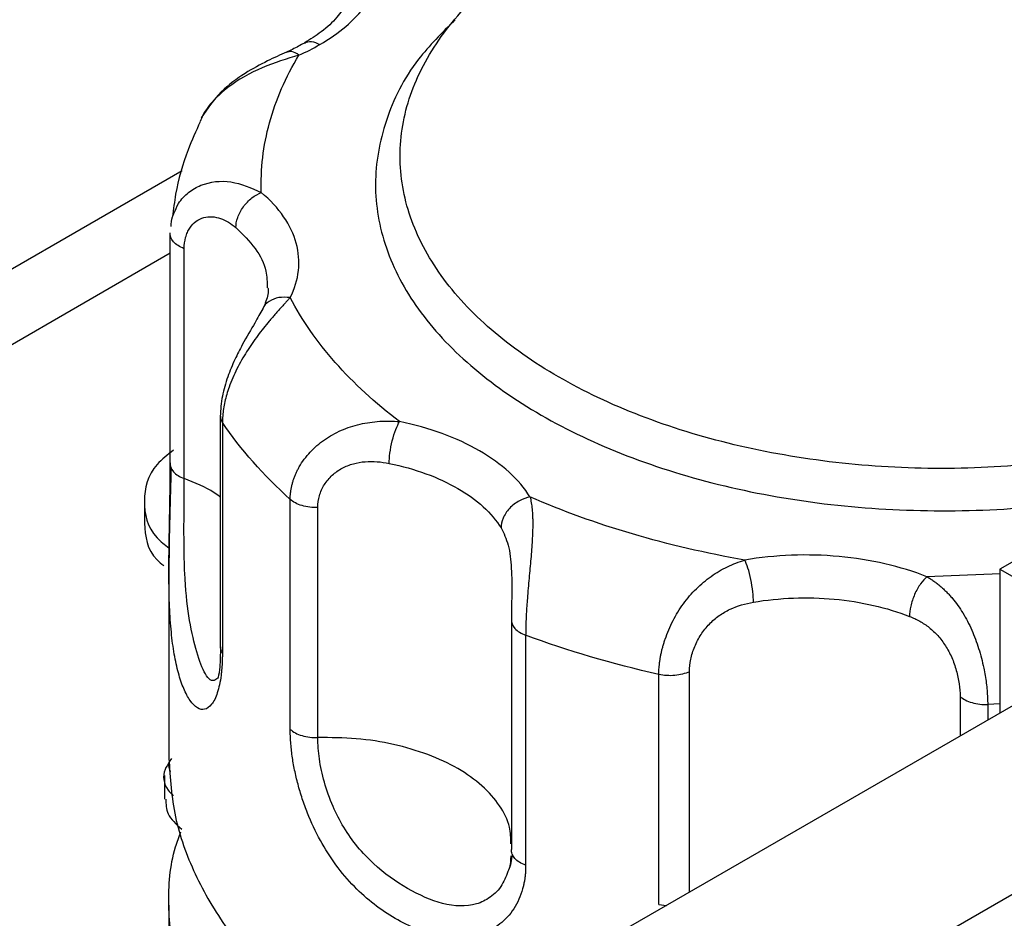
# Model space of a CAD drawing. Header units: inches. Extents: x 3 to 150, y 3 to 116.
# Tile 49 of 64: x 125.91 to 127.91, y 90.46 to 92.29. Entities that reach past the tile are written whole.
import ezdxf

# ---------------------------------------------------------------- set-up
doc = ezdxf.new("R2010")
doc.units = ezdxf.units.IN
doc.header["$LTSCALE"] = 14
doc.header["$MEASUREMENT"] = 0

msp = doc.modelspace()

# ---------------------------------------------------------------- linework, layer by layer
for p, q in [((129.3642, 92.0164), (127.9043, 91.1737)), ((126.2423, 91.9837), (123.3284, 90.3016)), ((126.218, 91.3901), (126.218, 91.8577)), ((123.6751, 90.3487), (126.218, 91.8167)), ((126.2463, 91.3577), (126.2463, 91.8253)), ((126.3196, 91.485), (126.3196, 91.0174)), ((126.3239, 91.4718), (126.3239, 91.0042)), ((126.1656, 91.3121), (126.1656, 91.2672)), ((126.4618, 90.848), (126.4618, 91.3155)), ((126.5177, 90.8313), (126.5177, 91.2989)), ((126.2153, 91.1819), (126.2152, 91.1713)), ((126.2152, 91.1719), (126.2152, 90.7887)), ((127.9043, 91.1737), (127.9043, 90.8812)), ((127.9043, 91.1737), (128.8455, 90.6304)), ((127.9048, 91.1642), (127.7561, 91.1584)), ((126.9116, 91.0715), (126.9116, 90.6039)), ((126.9404, 91.0393), (126.9404, 90.5717)), ((127.2111, 90.492), (127.2111, 90.9596)), ((127.2733, 90.5169), (127.2733, 90.9652)), ((127.8235, 90.9149), (127.8235, 90.8345)), ((127.9314, 90.8968), (127.1359, 90.4376)), ((127.9043, 90.9001), (127.8796, 90.8985)), ((127.8796, 90.8985), (127.8796, 90.8669)), ((126.2063, 90.7542), (126.2063, 90.706)), ((128.3265, 90.7413), (127.531, 90.2821)), ((126.2152, 90.4906), (126.2152, 90.4396)), ((127.2111, 90.492), (127.2264, 90.4899))]:
    msp.add_line(p, q)
for points, knots in [([(127.0074, 92.4625), (127.0583, 92.4919), (127.1142, 92.5184), (127.2339, 92.5646), (127.2977, 92.5842), (127.4308, 92.6161), (127.5, 92.6282), (127.6412, 92.6444), (127.7132, 92.6485), (127.8572, 92.6485), (127.9292, 92.6444), (128.0704, 92.6282), (128.1396, 92.6161), (128.2727, 92.5842), (128.3365, 92.5646), (128.4562, 92.5184), (128.5121, 92.4919), (128.6139, 92.4331), (128.6598, 92.4008), (128.7398, 92.3317), (128.7739, 92.2949), (128.829, 92.2181), (128.85, 92.1781), (128.8781, 92.0966), (128.8852, 92.055), (128.8852, 91.9719), (128.8781, 91.9303), (128.85, 91.8488), (128.829, 91.8089), (128.7739, 91.7321), (128.7398, 91.6952), (128.6598, 91.6261), (128.6139, 91.5938), (128.563, 91.5644)], [0, 0, 0, 0, 0.0625, 0.0625, 0.125, 0.125, 0.1875, 0.1875, 0.25, 0.25, 0.3125, 0.3125, 0.375, 0.375, 0.4375, 0.4375, 0.5, 0.5, 0.5625, 0.5625, 0.625, 0.625, 0.6875, 0.6875, 0.75, 0.75, 0.8125, 0.8125, 0.875, 0.875, 0.9375, 0.9375, 1, 1, 1, 1]), ([(128.563, 91.5644), (128.5121, 91.5351), (128.4562, 91.5086), (128.3365, 91.4624), (128.2727, 91.4427), (128.1396, 91.4109), (128.0704, 91.3988), (127.9292, 91.3825), (127.8572, 91.3785), (127.7132, 91.3785), (127.6412, 91.3825), (127.5, 91.3988), (127.4308, 91.4109), (127.2977, 91.4427), (127.2339, 91.4624), (127.1142, 91.5086), (127.0583, 91.5351), (126.9565, 91.5938), (126.9106, 91.6261), (126.8306, 91.6952), (126.7965, 91.7321), (126.7414, 91.8089), (126.7204, 91.8488), (126.6923, 91.9303), (126.6852, 91.9719), (126.6852, 92.055), (126.6923, 92.0966), (126.7204, 92.1781), (126.7414, 92.2181), (126.7965, 92.2949), (126.8306, 92.3317), (126.9106, 92.4008), (126.9565, 92.4331), (127.0074, 92.4625)], [0, 0, 0, 0, 0.0625, 0.0625, 0.125, 0.125, 0.1875, 0.1875, 0.25, 0.25, 0.3125, 0.3125, 0.375, 0.375, 0.4375, 0.4375, 0.5, 0.5, 0.5625, 0.5625, 0.625, 0.625, 0.6875, 0.6875, 0.75, 0.75, 0.8125, 0.8125, 0.875, 0.875, 0.9375, 0.9375, 1, 1, 1, 1]), ([(126.5219, 92.2403), (126.561, 92.2628), (126.5925, 92.2897), (126.6362, 92.3482), (126.6483, 92.3799), (126.6499, 92.4117)], [0, 0, 0, 0, 0.5, 0.5, 1, 1, 1, 1]), ([(126.5875, 92.3638), (126.5871, 92.3595), (126.5858, 92.3465), (126.5777, 92.3242), (126.5577, 92.2951), (126.529, 92.2675), (126.5025, 92.2508), (126.4907, 92.2434)], [0, 0, 0, 0, 0.1158511, 0.352436, 0.5730316, 0.8084384, 1, 1, 1, 1]), ([(126.7967, 92.2903), (126.7704, 92.2641), (126.7063, 92.2003), (126.6509, 92.0864), (126.6275, 91.9564), (126.6501, 91.8259), (126.7159, 91.7006), (126.8228, 91.5851), (126.9668, 91.4839), (127.1422, 91.4007), (127.3422, 91.339), (127.5595, 91.3009), (127.7849, 91.2886), (127.998, 91.2987), (128.1274, 91.3244), (128.1855, 91.336)], [0, 0, 0, 0, 0.055634, 0.135559, 0.215483, 0.295408, 0.375332, 0.455257, 0.535181, 0.615106, 0.69503, 0.774955, 0.854879, 0.934804, 1, 1, 1, 1]), ([(126.4907, 92.2434), (126.4827, 92.239), (126.4711, 92.2326), (126.4583, 92.2267), (126.4542, 92.2249)], [0, 0, 0, 0, 0.6856182, 1, 1, 1, 1]), ([(126.4907, 92.2434), (126.4948, 92.2458), (126.4997, 92.2467), (126.5104, 92.2457), (126.5161, 92.2436), (126.5219, 92.2403)], [0, 0, 0, 0, 0.5, 0.5, 1, 1, 1, 1]), ([(126.4796, 92.2188), (126.4547, 92.2112), (126.4049, 92.1959), (126.3436, 92.1623), (126.3055, 92.1272), (126.2864, 92.1035), (126.2803, 92.0881), (126.2785, 92.0836)], [0, 0, 0, 0, 0.312095, 0.623682, 0.777654, 0.936419, 1, 1, 1, 1]), ([(126.4543, 92.2249), (126.4415, 92.2192), (126.4145, 92.2071), (126.3678, 92.1816), (126.3167, 92.1446), (126.2934, 92.1096), (126.2811, 92.0911)], [0, 0, 0, 0, 0.206255, 0.437275, 0.701325, 1, 1, 1, 1]), ([(126.403, 91.9395), (126.4013, 91.9869), (126.4069, 92.0344), (126.4326, 92.128), (126.4526, 92.1741), (126.4796, 92.2188)], [0, 0, 0, 0, 0.5, 0.5, 1, 1, 1, 1]), ([(126.4796, 92.2188), (126.4746, 92.222), (126.4652, 92.2278), (126.4578, 92.2255), (126.4545, 92.2244)], [0, 0, 0, 0, 0.539414, 1, 1, 1, 1]), ([(126.2789, 92.0835), (126.2703, 92.0645), (126.2485, 92.0167), (126.2299, 91.9517), (126.2245, 91.9056), (126.2227, 91.8905)], [0, 0, 0, 0, 0.305678, 0.771449, 1, 1, 1, 1]), ([(126.2255, 91.8966), (126.2283, 91.9037), (126.2349, 91.9206), (126.254, 91.9404), (126.2882, 91.9604), (126.3419, 91.9667), (126.3826, 91.9486), (126.403, 91.9395)], [0, 0, 0, 0, 0.110913, 0.261532, 0.407614, 0.703575, 1, 1, 1, 1]), ([(126.3514, 91.8681), (126.3514, 91.8741), (126.3525, 91.8811), (126.3575, 91.8956), (126.3615, 91.9032), (126.3716, 91.9172), (126.3777, 91.9235), (126.3904, 91.9334), (126.3969, 91.9371), (126.403, 91.9395)], [0, 0, 0, 0, 0.25, 0.25, 0.5, 0.5, 0.75, 0.75, 1, 1, 1, 1]), ([(126.4617, 91.7257), (126.4708, 91.7436), (126.4764, 91.7621), (126.4806, 91.7993), (126.4791, 91.818), (126.469, 91.8548), (126.4604, 91.8729), (126.4365, 91.9076), (126.4212, 91.9241), (126.403, 91.9395)], [0, 0, 0, 0, 0.25, 0.25, 0.5, 0.5, 0.75, 0.75, 1, 1, 1, 1]), ([(126.2197, 91.8701), (126.22, 91.877), (126.2204, 91.8866), (126.2244, 91.8944), (126.2255, 91.8966)], [0, 0, 0, 0, 0.718364, 1, 1, 1, 1]), ([(126.2463, 91.8253), (126.2463, 91.8335), (126.2473, 91.8412), (126.2502, 91.8518), (126.2514, 91.8552), (126.2542, 91.8616), (126.2558, 91.8645), (126.2612, 91.8728), (126.2656, 91.8774), (126.2752, 91.8845), (126.2805, 91.887), (126.2916, 91.89), (126.2973, 91.8906), (126.3088, 91.8898), (126.3145, 91.8886), (126.3312, 91.8828), (126.3418, 91.8763), (126.3514, 91.8681)], [0, 0, 0, 0, 0.125, 0.125, 0.1875, 0.1875, 0.25, 0.25, 0.375, 0.375, 0.5, 0.5, 0.625, 0.625, 0.75, 0.75, 1, 1, 1, 1]), ([(126.2463, 91.8253), (126.2371, 91.8288), (126.2296, 91.8336), (126.2197, 91.845), (126.2174, 91.8514), (126.218, 91.8577)], [0, 0, 0, 0, 0.5, 0.5, 1, 1, 1, 1]), ([(126.3514, 91.8681), (126.3655, 91.8544), (126.3935, 91.8268), (126.4144, 91.7845), (126.4149, 91.7572), (126.415, 91.7458)], [0, 0, 0, 0, 0.36906, 0.73812, 1, 1, 1, 1]), ([(126.4164, 91.746), (126.4166, 91.7449), (126.418, 91.7345), (126.414, 91.7207), (126.4078, 91.7069), (126.406, 91.703)], [0, 0, 0, 0, 0.0829399, 0.7393314, 1, 1, 1, 1]), ([(126.4617, 91.7257), (126.4601, 91.724), (126.4569, 91.7205), (126.4519, 91.715), (126.4468, 91.7094), (126.4415, 91.7036), (126.4361, 91.6975), (126.4305, 91.6912), (126.4248, 91.6847), (126.4134, 91.6712), (126.3957, 91.6493), (126.373, 91.6166), (126.3527, 91.581), (126.3398, 91.5513), (126.3326, 91.529), (126.3288, 91.5143), (126.326, 91.4998), (126.3243, 91.4855), (126.324, 91.4764), (126.3239, 91.4718)], [0, 0, 0, 0, 0.031071, 0.062154, 0.093269, 0.124432, 0.155662, 0.186976, 0.218392, 0.249927, 0.373946, 0.499658, 0.622463, 0.74909, 0.798542, 0.848297, 0.898417, 0.948964, 1, 1, 1, 1]), ([(126.4617, 91.7257), (126.4538, 91.7263), (126.438, 91.7275), (126.4188, 91.7187), (126.4077, 91.7097), (126.4062, 91.7032), (126.4061, 91.7031)], [0, 0, 0, 0, 0.330296, 0.660591, 0.990887, 1, 1, 1, 1]), ([(126.6841, 91.4737), (126.6344, 91.5115), (126.5906, 91.5518), (126.5161, 91.6362), (126.4854, 91.6803), (126.4617, 91.7257)], [0, 0, 0, 0, 0.5, 0.5, 1, 1, 1, 1]), ([(126.406, 91.703), (126.401, 91.6939), (126.3901, 91.6742), (126.3681, 91.6375), (126.3485, 91.5993), (126.3338, 91.5639), (126.3221, 91.5241), (126.3204, 91.4981), (126.3196, 91.4846)], [0, 0, 0, 0, 0.1889369, 0.4098126, 0.5374985, 0.6782194, 0.8328556, 1, 1, 1, 1]), ([(126.3201, 91.4846), (126.32, 91.4834), (126.3196, 91.479), (126.3221, 91.4748), (126.3239, 91.4718)], [0, 0, 0, 0, 0.275736, 1, 1, 1, 1]), ([(126.4618, 91.3155), (126.4619, 91.3178), (126.4619, 91.3223), (126.4625, 91.3291), (126.4635, 91.3359), (126.4648, 91.3427), (126.4665, 91.3494), (126.4686, 91.356), (126.471, 91.3626), (126.4737, 91.3691), (126.4768, 91.3755), (126.4848, 91.3904), (126.5012, 91.4124), (126.5306, 91.4378), (126.5651, 91.4571), (126.5971, 91.4675), (126.6236, 91.4725), (126.6437, 91.4745), (126.6639, 91.475), (126.6774, 91.4742), (126.6841, 91.4737)], [0, 0, 0, 0, 0.025512, 0.050896, 0.076158, 0.101307, 0.12635, 0.151295, 0.17615, 0.200922, 0.225619, 0.250249, 0.376893, 0.499722, 0.625604, 0.749796, 0.812812, 0.875424, 0.937772, 1, 1, 1, 1]), ([(126.6631, 91.3887), (126.6631, 91.3947), (126.6635, 91.4019), (126.6656, 91.4178), (126.6672, 91.4265), (126.6713, 91.4431), (126.6737, 91.451), (126.6789, 91.4643), (126.6816, 91.4697), (126.6841, 91.4737)], [0, 0, 0, 0, 0.25, 0.25, 0.5, 0.5, 0.75, 0.75, 1, 1, 1, 1]), ([(126.9492, 91.3206), (126.9384, 91.3382), (126.9242, 91.3551), (126.8896, 91.3866), (126.8693, 91.4012), (126.8237, 91.4276), (126.7983, 91.4393), (126.7437, 91.4593), (126.7145, 91.4675), (126.6841, 91.4737)], [0, 0, 0, 0, 0.25, 0.25, 0.5, 0.5, 0.75, 0.75, 1, 1, 1, 1]), ([(126.2247, 91.4157), (126.2126, 91.4063), (126.1738, 91.3764), (126.1603, 91.3122), (126.172, 91.2508), (126.2069, 91.2233), (126.2155, 91.2165)], [0, 0, 0, 0, 0.163703, 0.522467, 0.881231, 1, 1, 1, 1]), ([(126.3239, 91.0042), (126.3239, 91.0014), (126.3239, 90.9958), (126.3236, 90.9878), (126.3233, 90.9799), (126.3228, 90.9724), (126.3221, 90.9651), (126.3207, 90.9533), (126.3182, 90.9382), (126.3138, 90.9218), (126.3084, 90.9084), (126.3001, 90.895), (126.2881, 90.8866), (126.2729, 90.8897), (126.2581, 90.9047), (126.245, 90.9296), (126.2341, 90.9617), (126.2257, 91), (126.2197, 91.0449), (126.2162, 91.0959), (126.215, 91.153), (126.2153, 91.2036), (126.216, 91.2449), (126.2166, 91.2758), (126.2171, 91.3062), (126.2176, 91.3307), (126.2178, 91.3498), (126.2179, 91.3637), (126.218, 91.3772), (126.218, 91.3858), (126.218, 91.3901)], [0, 0, 0, 0, 0.010442, 0.020855, 0.031253, 0.041655, 0.052075, 0.06253, 0.093837, 0.125223, 0.156436, 0.187819, 0.250208, 0.31137, 0.37543, 0.437706, 0.499978, 0.562425, 0.624444, 0.688377, 0.749424, 0.811918, 0.843293, 0.874502, 0.905753, 0.93693, 0.952733, 0.968475, 0.984212, 1, 1, 1, 1]), ([(126.218, 91.3901), (126.2174, 91.3838), (126.2197, 91.3774), (126.2296, 91.3661), (126.2371, 91.3612), (126.2463, 91.3577)], [0, 0, 0, 0, 0.5, 0.5, 1, 1, 1, 1]), ([(126.5177, 91.2989), (126.5177, 91.3071), (126.5189, 91.3152), (126.5224, 91.327), (126.5238, 91.3309), (126.5272, 91.3384), (126.5292, 91.3421), (126.5357, 91.3525), (126.5411, 91.359), (126.5533, 91.3702), (126.5601, 91.375), (126.5746, 91.3828), (126.5822, 91.3858), (126.5981, 91.3902), (126.6062, 91.3916), (126.6306, 91.3935), (126.647, 91.392), (126.6631, 91.3887)], [0, 0, 0, 0, 0.125, 0.125, 0.1875, 0.1875, 0.25, 0.25, 0.375, 0.375, 0.5, 0.5, 0.625, 0.625, 0.75, 0.75, 1, 1, 1, 1]), ([(126.6631, 91.3887), (126.7152, 91.378), (126.7632, 91.3605), (126.8415, 91.3153), (126.8718, 91.2876), (126.8904, 91.2575)], [0, 0, 0, 0, 0.5, 0.5, 1, 1, 1, 1]), ([(126.2195, 91.3798), (126.2192, 91.3653), (126.2184, 91.336), (126.217, 91.2839), (126.2157, 91.2317), (126.2154, 91.1974), (126.2153, 91.1819)], [0, 0, 0, 0, 0.2556551, 0.5139178, 0.7793341, 1, 1, 1, 1]), ([(126.3145, 90.9526), (126.312, 90.9504), (126.3028, 90.9425), (126.2861, 90.9608), (126.2699, 91.0096), (126.2547, 91.075), (126.2476, 91.1474), (126.2459, 91.2134), (126.2458, 91.2642), (126.2462, 91.3145), (126.2463, 91.3433), (126.2463, 91.3577)], [0, 0, 0, 0, 0.057763, 0.214622, 0.371118, 0.527817, 0.685004, 0.759809, 0.842423, 0.921324, 1, 1, 1, 1]), ([(126.3196, 91.3204), (126.3156, 91.3234), (126.2955, 91.3383), (126.2682, 91.3491), (126.2463, 91.3577)], [0, 0, 0, 0, 0.200809, 1, 1, 1, 1]), ([(126.5177, 91.2989), (126.5068, 91.2986), (126.4957, 91.3), (126.4761, 91.3058), (126.4677, 91.3102), (126.4618, 91.3155)], [0, 0, 0, 0, 0.5, 0.5, 1, 1, 1, 1]), ([(126.9492, 91.3206), (126.9423, 91.3192), (126.9348, 91.3166), (126.9203, 91.3086), (126.9134, 91.3033), (126.9019, 91.291), (126.8974, 91.284), (126.8916, 91.2703), (126.8904, 91.2635), (126.8904, 91.2575)], [0, 0, 0, 0, 0.25, 0.25, 0.5, 0.5, 0.75, 0.75, 1, 1, 1, 1]), ([(126.9492, 91.3206), (126.9497, 91.3187), (126.9507, 91.3148), (126.9518, 91.3086), (126.9528, 91.3022), (126.9536, 91.2955), (126.9541, 91.2886), (126.9545, 91.2813), (126.9548, 91.2737), (126.9549, 91.2582), (126.954, 91.2327), (126.9511, 91.1953), (126.9473, 91.1551), (126.9444, 91.1225), (126.9426, 91.0985), (126.9417, 91.0829), (126.941, 91.0678), (126.9405, 91.0531), (126.9405, 91.0439), (126.9404, 91.0393)], [0, 0, 0, 0, 0.031071, 0.062154, 0.093269, 0.124432, 0.155662, 0.186976, 0.218392, 0.249927, 0.373946, 0.499658, 0.622463, 0.74909, 0.798542, 0.848297, 0.898417, 0.948964, 1, 1, 1, 1]), ([(127.3857, 91.1923), (127.3071, 91.2059), (127.2307, 91.2237), (127.0844, 91.2667), (127.0146, 91.292), (126.9492, 91.3206)], [0, 0, 0, 0, 0.5, 0.5, 1, 1, 1, 1]), ([(126.1656, 91.2672), (126.1674, 91.2407), (126.1696, 91.2094), (126.2, 91.1848), (126.2046, 91.181)], [0, 0, 0, 0, 0.8460863, 1, 1, 1, 1]), ([(126.8904, 91.2575), (126.8958, 91.2467), (126.904, 91.2304), (126.9093, 91.2006), (126.9115, 91.1754), (126.9122, 91.1533), (126.9121, 91.14), (126.9121, 91.1357)], [0, 0, 0, 0, 0.364369, 0.552368, 0.731091, 0.913531, 1, 1, 1, 1]), ([(127.2111, 90.9596), (127.2111, 90.9619), (127.2112, 90.9665), (127.2116, 90.9735), (127.2123, 90.9806), (127.2132, 90.9877), (127.2144, 90.995), (127.2158, 91.0023), (127.2175, 91.0096), (127.2194, 91.0169), (127.2216, 91.0243), (127.2273, 91.0418), (127.2389, 91.0691), (127.2605, 91.1041), (127.2867, 91.1347), (127.312, 91.1559), (127.3336, 91.1699), (127.3505, 91.1789), (127.3678, 91.1864), (127.3798, 91.1903), (127.3857, 91.1923)], [0, 0, 0, 0, 0.025512, 0.050896, 0.076158, 0.101307, 0.12635, 0.151295, 0.17615, 0.200922, 0.225619, 0.250249, 0.376893, 0.499722, 0.625604, 0.749796, 0.812812, 0.875424, 0.937772, 1, 1, 1, 1]), ([(127.7561, 91.1584), (127.7295, 91.1689), (127.7008, 91.1777), (127.6408, 91.1915), (127.6094, 91.1965), (127.5456, 91.2023), (127.5132, 91.2032), (127.4487, 91.2008), (127.4167, 91.1975), (127.3857, 91.1923)], [0, 0, 0, 0, 0.25, 0.25, 0.5, 0.5, 0.75, 0.75, 1, 1, 1, 1]), ([(127.4033, 91.1066), (127.4033, 91.1126), (127.403, 91.1199), (127.4012, 91.1358), (127.3999, 91.1445), (127.3965, 91.1612), (127.3944, 91.1692), (127.39, 91.1827), (127.3878, 91.1882), (127.3857, 91.1923)], [0, 0, 0, 0, 0.25, 0.25, 0.5, 0.5, 0.75, 0.75, 1, 1, 1, 1]), ([(127.7561, 91.1584), (127.752, 91.1549), (127.7475, 91.15), (127.7388, 91.1377), (127.7346, 91.1303), (127.7277, 91.1145), (127.725, 91.1062), (127.7216, 91.0907), (127.7208, 91.0836), (127.7208, 91.0776)], [0, 0, 0, 0, 0.25, 0.25, 0.5, 0.5, 0.75, 0.75, 1, 1, 1, 1]), ([(127.7561, 91.1584), (127.7585, 91.157), (127.7632, 91.1541), (127.77, 91.1495), (127.7767, 91.1445), (127.7833, 91.1392), (127.7897, 91.1335), (127.7959, 91.1275), (127.802, 91.1211), (127.8136, 91.1078), (127.8298, 91.0852), (127.8477, 91.0506), (127.862, 91.0124), (127.8701, 90.9807), (127.8745, 90.9572), (127.8768, 90.9419), (127.8784, 90.9269), (127.8794, 90.9123), (127.8796, 90.9031), (127.8796, 90.8985)], [0, 0, 0, 0, 0.031071, 0.062154, 0.093269, 0.124432, 0.155662, 0.186976, 0.218392, 0.249927, 0.373946, 0.499658, 0.622463, 0.74909, 0.798542, 0.848297, 0.898417, 0.948964, 1, 1, 1, 1]), ([(126.9121, 91.1357), (126.9121, 91.1309), (126.9121, 91.1171), (126.9117, 91.0948), (126.9117, 91.0793), (126.9116, 91.0715)], [0, 0, 0, 0, 0.208661, 0.604888, 1, 1, 1, 1]), ([(127.4033, 91.1066), (127.4565, 91.1156), (127.5131, 91.1177), (127.6224, 91.1077), (127.6751, 91.0956), (127.7208, 91.0776)], [0, 0, 0, 0, 0.5, 0.5, 1, 1, 1, 1]), ([(127.2733, 90.9652), (127.2733, 90.9734), (127.2742, 90.9818), (127.2769, 90.9948), (127.278, 90.9992), (127.2807, 91.0078), (127.2822, 91.0121), (127.2875, 91.0248), (127.2919, 91.0331), (127.3019, 91.0484), (127.3076, 91.0556), (127.32, 91.0685), (127.3267, 91.0742), (127.3409, 91.0842), (127.3483, 91.0885), (127.371, 91.0993), (127.387, 91.1038), (127.4033, 91.1066)], [0, 0, 0, 0, 0.125, 0.125, 0.1875, 0.1875, 0.25, 0.25, 0.375, 0.375, 0.5, 0.5, 0.625, 0.625, 0.75, 0.75, 1, 1, 1, 1]), ([(126.9116, 91.0715), (126.9111, 91.0655), (126.9133, 91.0589), (126.9236, 91.0474), (126.9316, 91.0425), (126.9404, 91.0393)], [0, 0, 0, 0, 0.5, 0.5, 1, 1, 1, 1]), ([(127.7208, 91.0776), (127.7278, 91.0748), (127.7347, 91.0716), (127.748, 91.0642), (127.7545, 91.0599), (127.7668, 91.0502), (127.7727, 91.0447), (127.7838, 91.0324), (127.789, 91.0255), (127.7985, 91.0107), (127.8027, 91.0027), (127.8102, 90.9856), (127.8133, 90.9769), (127.8183, 90.9589), (127.8203, 90.9496), (127.8228, 90.9318), (127.8235, 90.9231), (127.8235, 90.9149)], [0, 0, 0, 0, 0.125, 0.125, 0.25, 0.25, 0.375, 0.375, 0.5, 0.5, 0.625, 0.625, 0.75, 0.75, 0.875, 0.875, 1, 1, 1, 1]), ([(126.3197, 91.02), (126.3198, 91.0098), (126.3199, 90.9898), (126.3178, 90.9615), (126.3155, 90.9552), (126.3139, 90.951)], [0, 0, 0, 0, 0.259899, 0.513043, 1, 1, 1, 1]), ([(126.3239, 91.0042), (126.3221, 91.0072), (126.3195, 91.0116), (126.32, 91.0161), (126.3201, 91.0174)], [0, 0, 0, 0, 0.704297, 1, 1, 1, 1]), ([(127.2733, 90.9652), (127.2647, 90.9612), (127.2543, 90.9585), (127.2326, 90.9566), (127.2213, 90.9573), (127.2111, 90.9596)], [0, 0, 0, 0, 0.5, 0.5, 1, 1, 1, 1]), ([(127.8235, 90.9149), (127.8292, 90.9098), (127.8377, 90.9052), (127.8578, 90.8994), (127.8692, 90.8981), (127.8796, 90.8985)], [0, 0, 0, 0, 0.5, 0.5, 1, 1, 1, 1]), ([(126.9404, 90.5717), (126.9404, 90.5689), (126.9403, 90.5633), (126.9398, 90.555), (126.939, 90.547), (126.9378, 90.5391), (126.9362, 90.5314), (126.9331, 90.5188), (126.9272, 90.5021), (126.9167, 90.4829), (126.9037, 90.466), (126.8832, 90.4472), (126.8526, 90.4309), (126.8102, 90.4231), (126.7651, 90.427), (126.7193, 90.4408), (126.6747, 90.4625), (126.632, 90.4912), (126.5913, 90.5273), (126.5543, 90.5708), (126.522, 90.6216), (126.5002, 90.6681), (126.4861, 90.7069), (126.4773, 90.7363), (126.4705, 90.7654), (126.4663, 90.7893), (126.464, 90.8079), (126.4628, 90.8217), (126.462, 90.8351), (126.4619, 90.8437), (126.4618, 90.848)], [0, 0, 0, 0, 0.010442, 0.020855, 0.031253, 0.041655, 0.052075, 0.06253, 0.093837, 0.125223, 0.156436, 0.187819, 0.250208, 0.31137, 0.37543, 0.437706, 0.499978, 0.562425, 0.624444, 0.688377, 0.749424, 0.811918, 0.843293, 0.874502, 0.905753, 0.93693, 0.952733, 0.968475, 0.984212, 1, 1, 1, 1]), ([(126.4618, 90.848), (126.4677, 90.8426), (126.4761, 90.8382), (126.4957, 90.8324), (126.5068, 90.831), (126.5177, 90.8313)], [0, 0, 0, 0, 0.5, 0.5, 1, 1, 1, 1]), ([(126.9106, 90.6151), (126.9103, 90.6265), (126.9097, 90.653), (126.8894, 90.6933), (126.854, 90.7339), (126.8042, 90.7693), (126.7429, 90.798), (126.6726, 90.8186), (126.5964, 90.8309), (126.544, 90.8312), (126.5177, 90.8313)], [0, 0, 0, 0, 0.097126, 0.226108, 0.35509, 0.484072, 0.613054, 0.742036, 0.871018, 1, 1, 1, 1]), ([(126.906, 90.5633), (126.902, 90.5523), (126.8935, 90.5294), (126.87, 90.5057), (126.8306, 90.4863), (126.7716, 90.489), (126.7002, 90.522), (126.6295, 90.5711), (126.5779, 90.6325), (126.5471, 90.6925), (126.5303, 90.7401), (126.5197, 90.7885), (126.5184, 90.8171), (126.5177, 90.8313)], [0, 0, 0, 0, 0.064075, 0.134583, 0.198415, 0.331859, 0.464994, 0.598302, 0.732025, 0.795663, 0.865945, 0.933068, 1, 1, 1, 1]), ([(126.2183, 90.7612), (126.2162, 90.7673), (126.2128, 90.7768), (126.2189, 90.7857), (126.2212, 90.789)], [0, 0, 0, 0, 0.63594, 1, 1, 1, 1]), ([(126.2152, 90.7887), (126.2178, 90.7491), (126.223, 90.67), (126.2647, 90.5534), (126.3304, 90.4408), (126.4217, 90.3342), (126.5358, 90.2351), (126.6727, 90.1467), (126.7814, 90.0876), (126.848, 90.0624), (126.8573, 90.0588)], [0, 0, 0, 0, 0.139599, 0.279198, 0.418797, 0.558396, 0.697995, 0.837593, 0.977192, 1, 1, 1, 1]), ([(126.216, 90.7817), (126.2128, 90.7767), (126.2013, 90.7585), (126.2046, 90.7328), (126.2201, 90.7169), (126.2238, 90.7131)], [0, 0, 0, 0, 0.225703, 0.817717, 1, 1, 1, 1]), ([(126.2092, 90.7061), (126.2092, 90.696), (126.209, 90.6739), (126.2299, 90.6553), (126.2412, 90.6453)], [0, 0, 0, 0, 0.461421, 1, 1, 1, 1]), ([(126.5794, 89.9127), (126.5659, 89.9213), (126.5066, 89.9593), (126.4226, 90.0366), (126.3303, 90.1427), (126.2645, 90.2554), (126.2238, 90.372), (126.212, 90.4905), (126.2175, 90.5805), (126.2355, 90.6294), (126.2392, 90.6396)], [0, 0, 0, 0, 0.044787, 0.197275, 0.349764, 0.502252, 0.65474, 0.807228, 0.959717, 1, 1, 1, 1]), ([(126.9132, 90.5938), (126.9124, 90.5878), (126.9107, 90.576), (126.9074, 90.5663), (126.9057, 90.5615)], [0, 0, 0, 0, 0.50677, 1, 1, 1, 1]), ([(126.91, 90.5907), (126.9098, 90.5814), (126.9097, 90.5715), (126.9062, 90.5638), (126.906, 90.5633)], [0, 0, 0, 0, 0.9377697, 1, 1, 1, 1]), ([(126.9134, 90.5938), (126.9132, 90.594), (126.9112, 90.5972), (126.9114, 90.6007), (126.9116, 90.6039)], [0, 0, 0, 0, 0.068891, 1, 1, 1, 1]), ([(126.9404, 90.5717), (126.936, 90.5736), (126.9273, 90.5774), (126.9179, 90.5852), (126.9148, 90.591), (126.9134, 90.5938)], [0, 0, 0, 0, 0.341762, 0.683524, 1, 1, 1, 1])]:
    msp.add_open_spline(points, degree=3, knots=knots)
for points in [[(126.4796, 92.2188), (126.4945, 92.2255), (126.5086, 92.2326), (126.5219, 92.2403)], [(126.4618, 91.3155), (126.4073, 91.3649), (126.361, 91.4173), (126.3239, 91.4718)], [(127.2111, 90.9596), (127.1167, 90.981), (127.0259, 91.0077), (126.9404, 91.0393)]]:
    msp.add_open_spline(points, degree=3)

doc.saveas('drawing.dxf')
